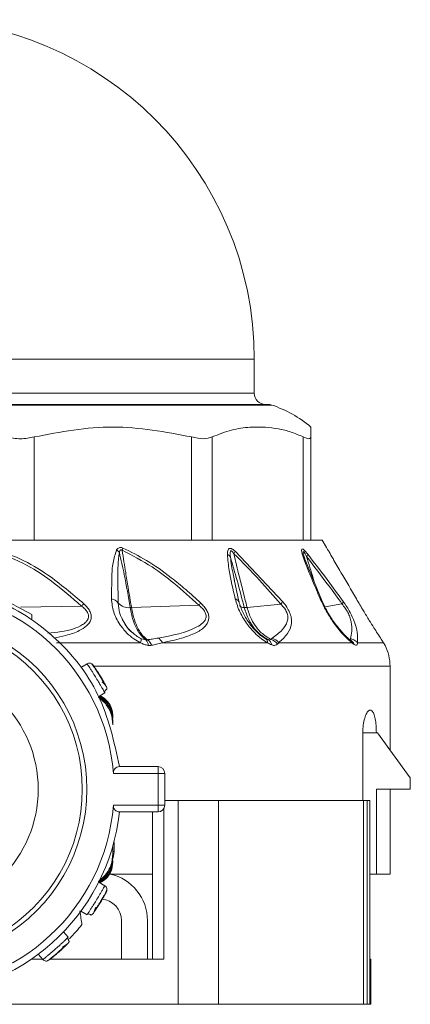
# Model space of a CAD drawing. Header units: millimetres. Extents: x -447 to 1924, y -61 to 422.
# Tile 2 of 65: x -421 to -404, y 153 to 196. Entities that reach past the tile are written whole.
import ezdxf

# ---------------------------------------------------------------- set-up
doc = ezdxf.new("R2010")
doc.units = ezdxf.units.MM

# ---------------------------------------------------------------- blocks, each defined once
blk = doc.blocks.new('Drawing View4')
at = {"color": 7, "linetype": 'Continuous', "lineweight": 18}
for p, q in [((-17.506, 3.001), (-2.506, 3.001)), ((-2.506, 1.501), (-2.506, 3.001)), ((-32.506, 1.501), (-2.506, 1.501)), ((-1.738, 0.976), (-32.737, 0.976)), ((-32.586, 1.001), (-1.894, 1.001)), ((-12.237, -4.999), (-12.237, -0.434)), ((-5.275, -4.999), (-5.275, -0.434)), ((-4.36, -4.999), (-4.36, -0.434)), ((-0.341, -4.999), (-0.341, -0.434)), ((-0.006, -4.999), (-0.006, -0.434)), ((-12.453, -4.999), (-13.244, -4.999)), ((-12.453, -4.999), (-5.071, -4.999)), ((-4.491, -4.999), (-5.071, -4.999)), ((-4.491, -4.999), (-0.23, -4.999)), ((-0.018, -4.999), (-0.23, -4.999)), ((-0.006, -4.999), (0.494, -4.999)), ((0.684, -5.315), (0.494, -4.999)), ((-3.346, -5.486), (-1.249, -7.713)), ((0.479, -7.654), (-0.303, -5.766)), ((-3.187, -7.696), (-3.393, -6.734)), ((-14.131, -7.333), (-12.331, -8.272)), ((-2.825, -7.968), (-1.337, -7.817)), ((0.622, -7.94), (1.371, -7.811)), ((-12.845, -7.951), (-10.143, -7.906)), ((-7.936, -7.973), (-4.961, -7.865)), ((-12.331, -8.513), (-12.331, -8.272)), ((-7.529, -9.524), (-11.255, -9.524)), ((-1.921, -9.524), (-6.569, -9.524)), ((-2.022, -9.333), (-2.16, -9.247)), ((-1.969, -9.36), (-1.979, -9.364)), ((1.806, -9.524), (-1.426, -9.524)), ((1.776, -9.427), (1.716, -9.389)), ((3.205, -9.524), (2.056, -9.524)), ((3.234, -9.574), (3.224, -9.556)), ((3.278, -9.649), (3.27, -9.633)), ((-9.897, -10.456), (-10.165, -10.621)), ((-9.687, -10.458), (-9.688, -10.456)), ((3.494, -10.553), (-9.553, -10.553)), ((3.494, -14.263), (3.494, -10.553)), ((-9.381, -11.9), (-9.113, -11.735)), ((-9.089, -12.209), (-9.397, -11.93)), ((-8.756, -12.784), (-8.756, -12.858)), ((-8.756, -12.969), (-8.756, -13.043)), ((-8.756, -13.043), (-8.756, -13.154)), ((2.293, -13.499), (2.293, -16.499)), ((2.293, -13.499), (2.89, -13.499)), ((2.94, -13.499), (2.89, -13.499)), ((4.39, -15.499), (2.94, -13.499)), ((-8.461, -14.999), (-6.761, -14.999)), ((-6.761, -14.999), (-6.761, -15.299)), ((-8.734, -15.299), (-6.761, -15.299)), ((-6.761, -16.699), (-6.761, -15.299)), ((-6.761, -15.299), (-6.461, -15.299)), ((-6.461, -16.699), (-6.461, -15.299)), ((4.39, -15.999), (4.39, -15.499)), ((4.39, -15.999), (2.89, -15.999)), ((2.89, -19.749), (2.89, -15.999)), ((3.494, -19.749), (3.494, -15.999)), ((-5.871, -16.499), (-6.461, -16.499)), ((-5.871, -16.499), (-5.871, -25.499)), ((-4.088, -16.499), (-5.871, -16.499)), ((-4.088, -16.499), (-4.088, -25.499)), ((2.32, -16.499), (-4.088, -16.499)), ((2.32, -16.499), (2.32, -25.499)), ((2.488, -16.499), (2.32, -16.499)), ((2.488, -16.499), (2.488, -25.499)), ((2.595, -16.499), (2.488, -16.499)), ((2.595, -16.499), (2.595, -23.499)), ((-6.761, -16.699), (-8.734, -16.699)), ((-6.761, -16.699), (-6.761, -16.999)), ((-6.461, -16.699), (-6.761, -16.699)), ((-6.501, -16.849), (-6.501, -23.499)), ((-6.761, -16.999), (-8.461, -16.999)), ((-7.007, -16.999), (-7.007, -23.499)), ((-8.756, -18.844), (-8.756, -18.498)), ((-8.756, -18.498), (-8.756, -18.955)), ((-8.706, -18.749), (-8.706, -18.316)), ((-8.756, -18.749), (-8.706, -18.749)), ((-8.756, -19.029), (-8.756, -18.955)), ((-8.756, -19.214), (-8.756, -19.14)), ((-9.397, -20.069), (-9.084, -19.784)), ((-8.96, -19.749), (-7.007, -19.749)), ((2.595, -19.749), (2.89, -19.749)), ((2.89, -19.749), (3.494, -19.749)), ((-9.113, -20.263), (-9.381, -20.098)), ((-9.019, -20.451), (-9.018, -20.448)), ((-10.165, -21.377), (-9.897, -21.542)), ((-8.378, -21.799), (-8.378, -23.499)), ((-7.228, -23.499), (-7.228, -21.799)), ((-10.726, -22.53), (-10.935, -22.294)), ((-12.058, -23.288), (-11.85, -23.524)), ((-12.352, -23.499), (-11.872, -23.499)), ((-11.514, -23.499), (-6.515, -23.499)), ((-6.515, -23.499), (-6.501, -23.499)), ((2.595, -23.499), (2.595, -25.499)), ((2.651, -23.499), (2.595, -23.499)), ((2.651, -23.499), (2.651, -25.499)), ((-15.925, -25.499), (-5.871, -25.499)), ((-4.088, -25.499), (-5.871, -25.499)), ((2.32, -25.499), (-4.088, -25.499)), ((2.488, -25.499), (2.32, -25.499)), ((2.595, -25.499), (2.488, -25.499)), ((2.651, -25.499), (2.595, -25.499))]:
    blk.add_line(p, q, dxfattribs=at)
at = {"color": 7, "linetype": 'Continuous', "lineweight": 18, "flags": 128}
for points in [[(-0.277, -5.821), (-0.34, -5.596), (-0.349, -5.537), (-0.344, -5.501), (-0.338, -5.498), (-0.328, -5.502), (-0.317, -5.512), (-0.303, -5.529), (-0.255, -5.604), (-0.191, -5.721), (-0.191, -5.721)], [(-3.186, -7.697), (-3.178, -7.716), (-3.175, -7.725)], [(-8.759, -19.07), (-8.725, -18.944), (-8.706, -18.749)]]:
    blk.add_lwpolyline(points, dxfattribs=at)
at = {"color": 7, "linetype": 'Continuous', "lineweight": 18}
blk.add_circle((-17.506, -15.999), 5.45, dxfattribs=at)
for centre, radius, start, end in [((-17.506, 3.001), 15, 0, 180), ((-2.006, 1.501), 0.5, 180, 270), ((-1.894, 0.501), 0.5, 71.8336, 90), ((-3.343, -3.917), 5.15, 49.5183, 71.8336), ((-9.002, -6.014), 0.716, 42.1041, 54.997), ((-9.512, -5.09), 1.218, 343.2269, 348.1023), ((-3.873, -5.962), 0.381, 35.3627, 62.4573), ((-4.074, -5.114), 0.817, 324.312, 332.9367), ((-0.417, -5.564), 0.276, 325.3525, 350.0463), ((-0.449, -5.883), 0.183, 9.6755, 56.8985), ((-17.506, -15.999), 8.8, 4.5625, 175.4375), ((-8.347, -9.712), 2.547, 131.5813, 134.8588), ((-8.868, -7.995), 0.41, 32.3293, 82.7621), ((-8.064, -7.355), 0.622, 222.5894, 276.1157), ((-7.443, -5.684), 3.304, 318.6958, 320.9747), ((-3.394, -7.833), 0.248, 33.0284, 79.616), ((-2.039, -7.145), 0.972, 316.2502, 324.2975), ((0.375, -7.694), 0.111, 21.7224, 71.6903), ((1.183, -7.652), 0.246, 319.7706, 348.2769), ((-2.963, -7.725), 0.247, 217.6379, 273.5303), ((-17.506, -15.999), 7.6, 240, 60), ((-7.8, -9.417), 0.292, 338.5722, 16.7228), ((-7.58, -9.675), 0.392, 4.5888, 44.8043), ((-7.491, -9.794), 0.476, 19.1614, 56.6876), ((-7, -9.72), 0.473, 24.4313, 58.458), ((-2.123, -9.509), 0.203, 355.746, 60.047), ((-2.058, -9.673), 0.33, 9.2768, 60.3932), ((-1.932, -9.907), 0.56, 35.462, 73.3226), ((-1.869, -9.868), 0.562, 37.8002, 73.6245), ((1.523, -9.615), 0.298, 17.8912, 49.3711), ((1.552, -9.726), 0.373, 19.884, 63.1716), ((-17.506, -15.999), 7.4, 240, 60), ((1.494, -10.553), 2, 0, 26.8824), ((-6.761, -15.299), 0.3, 0, 90), ((-17.506, -15.999), 8.8, 184.5625, 355.4375), ((-6.761, -16.699), 0.3, 270, 0), ((-17.506, -15.999), 9.1, 186.309, 353.691), ((-9.328, -21.799), 2.1, 0, 77.4721), ((-9.328, -21.799), 0.95, 0, 85.3102), ((-17.506, -15.999), 9.5, 315.9312, 320.9984)]:
    blk.add_arc(centre, radius, start, end, dxfattribs=at)
for points, knots in [([(-5.275, -0.434), (-6.434, -0.214), (-8.755, 0.224), (-11.075, -0.214), (-12.237, -0.434)], [0, 0, 0, 0, 0.499632, 1, 1, 1, 1]), ([(-0.341, -0.434), (-0.52, -0.356), (-0.883, -0.199), (-1.44, -0.067), (-2.047, 0.01), (-2.737, 0.007), (-3.527, -0.097), (-4.076, -0.319), (-4.36, -0.434)], [0, 0, 0, 0, 0.135419, 0.274991, 0.415244, 0.585607, 0.785782, 1, 1, 1, 1]), ([(-0.006, -0.007), (-0.006, -0.005), (-0.006, 0.002), (-0.006, -0.101), (-0.006, -0.32), (-0.006, -0.434)], [0, 0, 0, 0, 0.171076, 0.571477, 1, 1, 1, 1]), ([(-14.318, -5.419), (-13.779, -5.59), (-12.762, -5.912), (-11.383, -6.824), (-10.577, -7.528), (-10.143, -7.906)], [0, 0, 0, 0, 0.342559, 0.646235, 1, 1, 1, 1]), ([(-14.299, -5.319), (-13.804, -5.467), (-12.862, -5.749), (-11.428, -6.623), (-10.557, -7.364), (-10.037, -7.807)], [0, 0, 0, 0, 0.308412, 0.587789, 1, 1, 1, 1]), ([(-8.817, -7.588), (-8.813, -7.27), (-8.807, -6.732), (-8.778, -5.99), (-8.652, -5.611), (-8.591, -5.427)], [0, 0, 0, 0, 0.427707, 0.722359, 1, 1, 1, 1]), ([(-8.591, -5.427), (-8.574, -5.403), (-8.542, -5.361), (-8.484, -5.328), (-8.43, -5.318), (-8.378, -5.32), (-8.34, -5.334), (-8.32, -5.341)], [0, 0, 0, 0, 0.303841, 0.543349, 0.671179, 0.821746, 1, 1, 1, 1]), ([(-8.522, -7.776), (-8.527, -7.449), (-8.535, -6.9), (-8.539, -6.146), (-8.493, -5.73), (-8.47, -5.533)], [0, 0, 0, 0, 0.4373839, 0.7346037, 1, 1, 1, 1]), ([(-8.47, -5.533), (-8.465, -5.512), (-8.456, -5.476), (-8.434, -5.44), (-8.413, -5.424), (-8.397, -5.419), (-8.38, -5.421), (-8.362, -5.429), (-8.351, -5.437), (-8.345, -5.442)], [0, 0, 0, 0, 0.336697, 0.565233, 0.658713, 0.752306, 0.821694, 0.902667, 1, 1, 1, 1]), ([(-8.47, -5.533), (-8.394, -5.863), (-8.205, -6.677), (-8.075, -7.49), (-7.998, -7.973)], [0, 0, 0, 0, 0.404874, 1, 1, 1, 1]), ([(-8.345, -5.442), (-8.32, -5.61), (-8.27, -5.939), (-8.18, -6.488), (-8.07, -7.163), (-7.985, -7.678), (-7.936, -7.973)], [0, 0, 0, 0, 0.1994012, 0.3895888, 0.6507497, 1, 1, 1, 1]), ([(-8.345, -5.442), (-7.898, -5.672), (-7.097, -6.085), (-5.981, -6.937), (-5.322, -7.537), (-4.961, -7.865)], [0, 0, 0, 0, 0.364986, 0.653176, 1, 1, 1, 1]), ([(-8.32, -5.341), (-7.965, -5.514), (-7.217, -5.879), (-6.305, -6.538), (-5.516, -7.18), (-5.094, -7.566), (-4.877, -7.765)], [0, 0, 0, 0, 0.283427, 0.598157, 0.79281, 1, 1, 1, 1]), ([(-3.697, -5.624), (-3.696, -5.583), (-3.694, -5.51), (-3.672, -5.425), (-3.636, -5.373), (-3.586, -5.349), (-3.517, -5.359), (-3.431, -5.409), (-3.375, -5.459), (-3.346, -5.486)], [0, 0, 0, 0, 0.202674, 0.363901, 0.493169, 0.594446, 0.716905, 0.852714, 1, 1, 1, 1]), ([(-3.349, -7.588), (-3.45, -7.164), (-3.61, -6.49), (-3.673, -5.858), (-3.697, -5.624)], [0, 0, 0, 0, 0.629625, 1, 1, 1, 1]), ([(-3.562, -5.741), (-3.567, -5.696), (-3.576, -5.619), (-3.574, -5.527), (-3.56, -5.476), (-3.538, -5.461), (-3.522, -5.463), (-3.503, -5.471), (-3.48, -5.492), (-3.447, -5.533), (-3.425, -5.568), (-3.41, -5.591)], [0, 0, 0, 0, 0.274116, 0.463194, 0.592982, 0.653123, 0.685144, 0.720858, 0.783468, 0.856593, 1, 1, 1, 1]), ([(-3.41, -5.591), (-3.371, -5.76), (-3.292, -6.101), (-3.156, -6.647), (-3, -7.27), (-2.886, -7.722), (-2.825, -7.968)], [0, 0, 0, 0, 0.2134593, 0.4293792, 0.6901911, 1, 1, 1, 1]), ([(-3.41, -5.591), (-3.026, -5.976), (-2.313, -6.692), (-1.645, -7.462), (-1.337, -7.817)], [0, 0, 0, 0, 0.53826, 1, 1, 1, 1]), ([(-0.349, -5.729), (-0.366, -5.677), (-0.397, -5.583), (-0.421, -5.467), (-0.418, -5.395), (-0.381, -5.377), (-0.318, -5.417), (-0.236, -5.5), (-0.178, -5.573), (-0.146, -5.612)], [0, 0, 0, 0, 0.195281, 0.351729, 0.494735, 0.605844, 0.71819, 0.84666, 1, 1, 1, 1]), ([(-0.146, -5.612), (0.183, -6.037), (0.714, -6.723), (1.229, -7.433), (1.424, -7.702)], [0, 0, 0, 0, 0.620107, 1, 1, 1, 1]), ([(0.684, -5.315), (0.684, -5.315), (0.684, -5.316), (0.731, -5.395), (0.828, -5.561), (1.027, -5.902), (1.43, -6.592), (1.78, -7.195), (2.009, -7.588)], [0, 0, 0, 0, 0.01856, 0.08035, 0.139672, 0.271094, 0.523902, 1, 1, 1, 1]), ([(-3.562, -5.741), (-3.461, -6.085), (-3.242, -6.831), (-3.051, -7.572), (-2.948, -7.971)], [0, 0, 0, 0, 0.460533, 1, 1, 1, 1]), ([(-3.383, -6.781), (-3.403, -6.681), (-3.447, -6.461), (-3.511, -6.114), (-3.545, -5.868), (-3.562, -5.741)], [0, 0, 0, 0, 0.287712, 0.634105, 1, 1, 1, 1]), ([(0.41, -7.588), (0.296, -7.322), (0.125, -6.925), (-0.083, -6.422), (-0.227, -6.064), (-0.307, -5.843), (-0.349, -5.729)], [0, 0, 0, 0, 0.420929, 0.628617, 0.808166, 1, 1, 1, 1]), ([(-0.282, -5.807), (-0.288, -5.787), (-0.3, -5.749), (-0.31, -5.714), (-0.314, -5.697)], [0, 0, 0, 0, 0.5132869, 1, 1, 1, 1]), ([(-0.282, -5.807), (-0.288, -5.787), (-0.3, -5.749), (-0.31, -5.714), (-0.314, -5.697)], [0, 0, 0, 0, 0.513285, 1, 1, 1, 1]), ([(-0.191, -5.721), (0.136, -6.147), (0.664, -6.833), (1.176, -7.542), (1.371, -7.811)], [0, 0, 0, 0, 0.619883, 1, 1, 1, 1]), ([(-0.191, -5.721), (-0.144, -5.882), (-0.05, -6.202), (0.068, -6.586), (0.137, -6.811), (0.157, -6.876)], [0, 0, 0, 0, 0.416733, 0.829511, 1, 1, 1, 1]), ([(-10.037, -7.807), (-9.979, -7.863), (-9.87, -7.971), (-9.755, -8.153), (-9.702, -8.338), (-9.728, -8.57), (-9.912, -8.806), (-10.296, -9.034), (-10.788, -9.206), (-11.184, -9.282), (-11.361, -9.316)], [0, 0, 0, 0, 0.079847, 0.151021, 0.21754, 0.287407, 0.422485, 0.572903, 0.809096, 1, 1, 1, 1]), ([(-7.529, -9.524), (-7.633, -9.469), (-7.858, -9.352), (-8.176, -9.071), (-8.497, -8.674), (-8.759, -8.157), (-8.797, -7.779), (-8.817, -7.588)], [0, 0, 0, 0, 0.137707, 0.297654, 0.485766, 0.740451, 1, 1, 1, 1]), ([(-8.272, -8.601), (-8.339, -8.477), (-8.484, -8.207), (-8.509, -7.927), (-8.522, -7.776)], [0, 0, 0, 0, 0.460908, 1, 1, 1, 1]), ([(-4.877, -7.765), (-4.823, -7.818), (-4.72, -7.921), (-4.6, -8.094), (-4.525, -8.273), (-4.494, -8.583), (-4.729, -8.895), (-5.176, -9.143), (-5.788, -9.357), (-6.282, -9.462), (-6.569, -9.524)], [0, 0, 0, 0, 0.054232, 0.103303, 0.150337, 0.200897, 0.369635, 0.542742, 0.734318, 1, 1, 1, 1]), ([(-1.921, -9.524), (-2.012, -9.47), (-2.207, -9.354), (-2.511, -9.077), (-2.844, -8.688), (-3.169, -8.17), (-3.288, -7.787), (-3.349, -7.588)], [0, 0, 0, 0, 0.136663, 0.294577, 0.479617, 0.72985, 1, 1, 1, 1]), ([(-1.961, -9.377), (-2.032, -9.334), (-2.175, -9.246), (-2.448, -9.006), (-2.751, -8.653), (-3.037, -8.178), (-3.137, -7.857), (-3.187, -7.696)], [0, 0, 0, 0, 0.121266, 0.245154, 0.495302, 0.747134, 1, 1, 1, 1]), ([(-1.337, -7.817), (-1.28, -7.876), (-1.198, -7.961), (-1.114, -8.091), (-1.067, -8.187), (-1.036, -8.285), (-1.016, -8.426), (-1.059, -8.687), (-1.29, -9.007), (-1.558, -9.212), (-1.711, -9.329)], [0, 0, 0, 0, 0.088148, 0.127362, 0.165638, 0.20809, 0.253003, 0.357761, 0.633199, 1, 1, 1, 1]), ([(-1.249, -7.713), (-1.187, -7.789), (-1.067, -7.937), (-0.93, -8.193), (-0.856, -8.45), (-0.854, -8.795), (-1.031, -9.172), (-1.284, -9.397), (-1.426, -9.524)], [0, 0, 0, 0, 0.0942, 0.182499, 0.278775, 0.389657, 0.657979, 1, 1, 1, 1]), ([(1.806, -9.524), (1.702, -9.435), (1.467, -9.236), (1.059, -8.733), (0.677, -8.153), (0.493, -7.764), (0.41, -7.588)], [0, 0, 0, 0, 0.2091723, 0.4692564, 0.7606952, 1, 1, 1, 1]), ([(1.735, -9.405), (1.679, -9.359), (1.565, -9.267), (1.326, -9.017), (1.034, -8.65), (0.716, -8.156), (0.558, -7.821), (0.478, -7.653)], [0, 0, 0, 0, 0.122649, 0.246669, 0.495921, 0.746921, 1, 1, 1, 1]), ([(1.371, -7.811), (1.419, -7.872), (1.512, -7.987), (1.637, -8.194), (1.73, -8.409), (1.85, -8.88), (1.794, -9.134), (1.747, -9.345)], [0, 0, 0, 0, 0.097572, 0.186101, 0.286324, 0.407959, 1, 1, 1, 1]), ([(1.424, -7.702), (1.479, -7.781), (1.586, -7.934), (1.736, -8.191), (1.842, -8.4), (1.882, -8.509), (1.895, -8.543)], [0, 0, 0, 0, 0.283852, 0.558242, 0.860394, 1, 1, 1, 1]), ([(2.009, -7.588), (2.111, -7.763), (2.297, -8.079), (2.563, -8.515), (2.772, -8.85), (2.953, -9.133), (3.103, -9.367), (3.174, -9.476), (3.205, -9.524)], [0, 0, 0, 0, 0.237372, 0.431825, 0.589432, 0.718601, 0.877817, 1, 1, 1, 1]), ([(-10.143, -7.906), (-10.087, -7.952), (-9.984, -8.035), (-9.872, -8.182), (-9.82, -8.334), (-9.846, -8.483), (-9.942, -8.617), (-10.154, -8.776), (-10.684, -9.005), (-11.237, -9.063), (-11.625, -9.104)], [0, 0, 0, 0, 0.074945, 0.137868, 0.196171, 0.254679, 0.322607, 0.404654, 0.581372, 1, 1, 1, 1]), ([(-7.998, -7.973), (-7.958, -8.163), (-7.887, -8.497), (-7.728, -8.869), (-7.541, -9.185), (-7.394, -9.317), (-7.302, -9.399)], [0, 0, 0, 0, 0.294643, 0.521096, 0.701932, 1, 1, 1, 1]), ([(-7.998, -7.973), (-7.987, -7.973), (-7.966, -7.974), (-7.945, -7.973), (-7.936, -7.973)], [0, 0, 0, 0, 0.559976, 1, 1, 1, 1]), ([(-7.936, -7.973), (-7.896, -8.161), (-7.826, -8.495), (-7.667, -8.866), (-7.479, -9.182), (-7.326, -9.314), (-7.23, -9.397)], [0, 0, 0, 0, 0.294538, 0.521008, 0.701872, 1, 1, 1, 1]), ([(-4.961, -7.865), (-4.91, -7.907), (-4.815, -7.985), (-4.703, -8.123), (-4.637, -8.268), (-4.632, -8.409), (-4.682, -8.538), (-4.81, -8.689), (-5.404, -9.066), (-6.138, -9.202), (-6.752, -9.316)], [0, 0, 0, 0, 0.051613, 0.09536, 0.137319, 0.180165, 0.228028, 0.285272, 0.402314, 1, 1, 1, 1]), ([(-2.948, -7.971), (-2.928, -7.972), (-2.891, -7.973), (-2.845, -7.969), (-2.825, -7.968)], [0, 0, 0, 0, 0.559847, 1, 1, 1, 1]), ([(-2.948, -7.971), (-2.889, -8.154), (-2.784, -8.48), (-2.549, -8.847), (-2.266, -9.169), (-2.038, -9.302), (-1.895, -9.386)], [0, 0, 0, 0, 0.287161, 0.511571, 0.692984, 1, 1, 1, 1]), ([(-2.825, -7.968), (-2.768, -8.147), (-2.666, -8.467), (-2.433, -8.829), (-2.154, -9.149), (-1.919, -9.285), (-1.772, -9.37)], [0, 0, 0, 0, 0.28629, 0.510661, 0.69222, 1, 1, 1, 1]), ([(-8.342, -8.486), (-8.232, -8.683), (-8.088, -8.938), (-7.863, -9.088), (-7.812, -9.122)], [0, 0, 0, 0, 0.771732, 1, 1, 1, 1]), ([(-7.901, -9.07), (-7.909, -9.064), (-8.049, -8.95), (-8.187, -8.788), (-8.262, -8.622), (-8.272, -8.601)], [0, 0, 0, 0, 0.045468, 0.878215, 1, 1, 1, 1]), ([(1.895, -8.543), (1.916, -8.596), (2.019, -8.855), (2.069, -9.179), (2.06, -9.414), (2.056, -9.524)], [0, 0, 0, 0, 0.118925, 0.586309, 1, 1, 1, 1]), ([(-7.521, -9.333), (-7.592, -9.295), (-7.73, -9.222), (-7.845, -9.119), (-7.901, -9.07)], [0, 0, 0, 0, 0.517972, 1, 1, 1, 1]), ([(-7.189, -9.644), (-7.25, -9.632), (-7.365, -9.609), (-7.476, -9.551), (-7.529, -9.524)], [0, 0, 0, 0, 0.530896, 1, 1, 1, 1]), ([(-7.302, -9.399), (-7.34, -9.393), (-7.414, -9.38), (-7.486, -9.348), (-7.521, -9.333)], [0, 0, 0, 0, 0.523137, 1, 1, 1, 1]), ([(-7.23, -9.397), (-7.243, -9.399), (-7.265, -9.402), (-7.291, -9.4), (-7.302, -9.399)], [0, 0, 0, 0, 0.560007, 1, 1, 1, 1]), ([(-6.752, -9.316), (-6.84, -9.332), (-6.997, -9.36), (-7.158, -9.385), (-7.23, -9.397)], [0, 0, 0, 0, 0.554562, 1, 1, 1, 1]), ([(-6.569, -9.524), (-6.655, -9.546), (-6.81, -9.586), (-6.97, -9.622), (-7.042, -9.638)], [0, 0, 0, 0, 0.555292, 1, 1, 1, 1]), ([(-1.895, -9.386), (-1.919, -9.378), (-1.96, -9.364), (-2.004, -9.343), (-2.022, -9.333)], [0, 0, 0, 0, 0.574767, 1, 1, 1, 1]), ([(-1.732, -9.62), (-1.768, -9.605), (-1.83, -9.58), (-1.894, -9.54), (-1.921, -9.524)], [0, 0, 0, 0, 0.579744, 1, 1, 1, 1]), ([(-1.772, -9.37), (-1.787, -9.382), (-1.815, -9.404), (-1.87, -9.392), (-1.895, -9.386)], [0, 0, 0, 0, 0.541687, 1, 1, 1, 1]), ([(-1.711, -9.329), (-1.722, -9.337), (-1.742, -9.351), (-1.762, -9.364), (-1.772, -9.37)], [0, 0, 0, 0, 0.557314, 1, 1, 1, 1]), ([(-1.426, -9.524), (-1.435, -9.535), (-1.451, -9.554), (-1.468, -9.573), (-1.476, -9.582)], [0, 0, 0, 0, 0.558376, 1, 1, 1, 1]), ([(1.747, -9.345), (1.75, -9.355), (1.755, -9.376), (1.745, -9.392), (1.73, -9.39), (1.723, -9.39)], [0, 0, 0, 0, 0.381512, 0.751212, 1, 1, 1, 1]), ([(2.056, -9.524), (2.008, -9.477), (1.922, -9.392), (1.801, -9.359), (1.747, -9.345)], [0, 0, 0, 0, 0.559299, 1, 1, 1, 1]), ([(1.903, -9.599), (1.886, -9.587), (1.855, -9.565), (1.821, -9.536), (1.806, -9.524)], [0, 0, 0, 0, 0.55931, 1, 1, 1, 1]), ([(2.056, -9.524), (2.055, -9.551), (2.055, -9.604), (2.019, -9.638), (1.969, -9.637), (1.925, -9.612), (1.903, -9.599)], [0, 0, 0, 0, 0.273675, 0.544486, 0.766897, 1, 1, 1, 1]), ([(3.205, -9.524), (3.228, -9.562), (3.27, -9.632), (3.275, -9.643), (3.278, -9.649)], [0, 0, 0, 0, 0.54913, 1, 1, 1, 1]), ([(-7.042, -9.638), (-7.069, -9.642), (-7.116, -9.65), (-7.167, -9.646), (-7.189, -9.644)], [0, 0, 0, 0, 0.560194, 1, 1, 1, 1]), ([(-1.476, -9.582), (-1.508, -9.606), (-1.557, -9.642), (-1.652, -9.644), (-1.705, -9.628), (-1.732, -9.62)], [0, 0, 0, 0, 0.4821932, 0.7402634, 1, 1, 1, 1]), ([(-9.897, -10.456), (-9.892, -10.463), (-9.884, -10.474), (-9.836, -10.547), (-9.778, -10.635), (-9.704, -10.749), (-9.608, -10.899), (-9.49, -11.087), (-9.376, -11.278), (-9.286, -11.431), (-9.219, -11.547), (-9.169, -11.635), (-9.15, -11.669), (-9.142, -11.683)], [0, 0, 0, 0, 0.123193, 0.19963, 0.285796, 0.371935, 0.448355, 0.571553, 0.694747, 0.771169, 0.857312, 0.943534, 1, 1, 1, 1]), ([(-9.416, -10.859), (-9.432, -10.834), (-9.481, -10.757), (-9.555, -10.646), (-9.628, -10.54), (-9.678, -10.47), (-9.685, -10.461), (-9.688, -10.456)], [0, 0, 0, 0, 0.108658, 0.332006, 0.554933, 0.777468, 1, 1, 1, 1]), ([(-9.628, -10.513), (-9.623, -10.52), (-9.613, -10.534), (-9.54, -10.641), (-9.437, -10.796), (-9.32, -10.983), (-9.207, -11.172), (-9.115, -11.333), (-9.053, -11.448), (-9.045, -11.463), (-9.041, -11.47)], [0, 0, 0, 0, 0.123327, 0.248039, 0.373729, 0.500052, 0.626334, 0.751958, 0.876621, 1, 1, 1, 1]), ([(-9.107, -11.378), (-9.131, -11.336), (-9.177, -11.252), (-9.268, -11.098), (-9.35, -10.962), (-9.4, -10.885), (-9.416, -10.859)], [0, 0, 0, 0, 0.283378, 0.567938, 0.853248, 1, 1, 1, 1]), ([(-9.062, -11.431), (-9.065, -11.427), (-9.072, -11.417), (-9.105, -11.379), (-9.157, -11.323), (-9.207, -11.271), (-9.233, -11.245)], [0, 0, 0, 0, 0.227906, 0.471042, 0.728935, 1, 1, 1, 1]), ([(-9.151, -11.691), (-9.14, -11.685), (-9.119, -11.672), (-9.09, -11.645), (-9.066, -11.612), (-9.056, -11.588), (-9.051, -11.575)], [0, 0, 0, 0, 0.232664, 0.479578, 0.736996, 1, 1, 1, 1]), ([(-9.142, -11.683), (-9.139, -11.688), (-9.118, -11.726), (-9.115, -11.731), (-9.113, -11.735)], [0, 0, 0, 0, 0.139679, 1, 1, 1, 1]), ([(-9.049, -11.589), (-9.041, -11.591), (-9.022, -11.596), (-9.019, -11.578), (-9.017, -11.568)], [0, 0, 0, 0, 0.4434447, 1, 1, 1, 1]), ([(-9.041, -11.47), (-9.03, -11.494), (-9.015, -11.526), (-9.02, -11.559), (-9.021, -11.568)], [0, 0, 0, 0, 0.7445897, 1, 1, 1, 1]), ([(-8.756, -13.043), (-8.773, -12.882), (-8.808, -12.562), (-9.041, -12.153), (-9.278, -11.984), (-9.384, -11.908)], [0, 0, 0, 0, 0.356662, 0.712158, 1, 1, 1, 1]), ([(-8.756, -12.969), (-8.774, -12.81), (-8.809, -12.497), (-9.044, -12.112), (-9.272, -11.96), (-9.371, -11.894)], [0, 0, 0, 0, 0.369379, 0.724507, 1, 1, 1, 1]), ([(-8.756, -12.858), (-8.772, -12.709), (-8.803, -12.412), (-9.039, -12.06), (-9.257, -11.932), (-9.347, -11.879)], [0, 0, 0, 0, 0.370547, 0.740637, 1, 1, 1, 1]), ([(-9.327, -11.866), (-9.233, -11.92), (-9.023, -12.041), (-8.853, -12.314), (-8.768, -12.575), (-8.76, -12.714), (-8.756, -12.784)], [0, 0, 0, 0, 0.281088, 0.63342, 0.815104, 1, 1, 1, 1]), ([(-8.756, -13.154), (-8.772, -12.979), (-8.802, -12.635), (-8.995, -12.349), (-9.089, -12.209)], [0, 0, 0, 0, 0.510429, 1, 1, 1, 1]), ([(2.89, -13.499), (2.888, -13.389), (2.882, -13.169), (2.842, -12.876), (2.778, -12.649), (2.693, -12.512), (2.593, -12.483), (2.487, -12.573), (2.39, -12.777), (2.32, -13.068), (2.295, -13.326), (2.293, -13.469), (2.293, -13.499)], [0, 0, 0, 0, 0.102692, 0.205345, 0.309125, 0.415784, 0.526123, 0.639705, 0.754182, 0.86573, 0.971495, 1, 1, 1, 1]), ([(-8.734, -15.299), (-8.734, -15.28), (-8.735, -15.242), (-8.723, -15.187), (-8.702, -15.136), (-8.658, -15.073), (-8.578, -15.012), (-8.502, -15.004), (-8.461, -14.999)], [0, 0, 0, 0, 0.099778, 0.201327, 0.310031, 0.425806, 0.688171, 1, 1, 1, 1]), ([(-8.461, -16.999), (-8.502, -16.994), (-8.578, -16.986), (-8.659, -16.925), (-8.703, -16.861), (-8.724, -16.809), (-8.735, -16.754), (-8.734, -16.717), (-8.734, -16.699)], [0, 0, 0, 0, 0.312144, 0.57468, 0.692214, 0.802718, 0.902281, 1, 1, 1, 1]), ([(-9.384, -20.09), (-9.278, -20.014), (-9.041, -19.845), (-8.808, -19.436), (-8.773, -19.115), (-8.756, -18.955)], [0, 0, 0, 0, 0.287855, 0.643345, 1, 1, 1, 1]), ([(-9.371, -20.104), (-9.272, -20.038), (-9.044, -19.886), (-8.809, -19.501), (-8.774, -19.188), (-8.756, -19.029)], [0, 0, 0, 0, 0.27551, 0.63061, 1, 1, 1, 1]), ([(-9.347, -20.119), (-9.257, -20.066), (-9.039, -19.937), (-8.803, -19.586), (-8.772, -19.288), (-8.756, -19.14)], [0, 0, 0, 0, 0.25938, 0.62929, 1, 1, 1, 1]), ([(-9.084, -19.784), (-8.991, -19.644), (-8.801, -19.359), (-8.771, -19.018), (-8.756, -18.844)], [0, 0, 0, 0, 0.489706, 1, 1, 1, 1]), ([(-8.756, -19.214), (-8.773, -19.352), (-8.805, -19.624), (-9.025, -19.956), (-9.234, -20.078), (-9.327, -20.132)], [0, 0, 0, 0, 0.365361, 0.718401, 1, 1, 1, 1]), ([(-9.113, -20.263), (-9.117, -20.27), (-9.123, -20.281), (-9.166, -20.358), (-9.218, -20.45), (-9.286, -20.567), (-9.376, -20.72), (-9.49, -20.911), (-9.608, -21.099), (-9.704, -21.249), (-9.777, -21.362), (-9.833, -21.446), (-9.854, -21.479), (-9.863, -21.491)], [0, 0, 0, 0, 0.123193, 0.19963, 0.285796, 0.371935, 0.448355, 0.571553, 0.694747, 0.771169, 0.857312, 0.943534, 1, 1, 1, 1]), ([(-9.041, -20.527), (-9.045, -20.535), (-9.053, -20.55), (-9.115, -20.664), (-9.207, -20.826), (-9.32, -21.015), (-9.437, -21.202), (-9.54, -21.357), (-9.613, -21.464), (-9.623, -21.478), (-9.628, -21.485)], [0, 0, 0, 0, 0.123327, 0.248039, 0.373729, 0.500052, 0.626334, 0.751958, 0.876621, 1, 1, 1, 1]), ([(-9.575, -21.384), (-9.549, -21.344), (-9.496, -21.265), (-9.399, -21.114), (-9.315, -20.979), (-9.269, -20.9), (-9.254, -20.874)], [0, 0, 0, 0, 0.283378, 0.567938, 0.853248, 1, 1, 1, 1]), ([(-9.254, -20.874), (-9.239, -20.848), (-9.192, -20.77), (-9.127, -20.653), (-9.066, -20.54), (-9.026, -20.464), (-9.021, -20.454), (-9.018, -20.448)], [0, 0, 0, 0, 0.108658, 0.332006, 0.554933, 0.777468, 1, 1, 1, 1]), ([(-9.603, -21.449), (-9.6, -21.444), (-9.594, -21.434), (-9.576, -21.387), (-9.549, -21.315), (-9.526, -21.247), (-9.514, -21.212)], [0, 0, 0, 0, 0.227906, 0.471042, 0.728935, 1, 1, 1, 1]), ([(-10.219, -21.365), (-10.201, -21.478), (-10.169, -21.684), (-10.137, -21.886), (-10.123, -21.978)], [0, 0, 0, 0, 0.550612, 1, 1, 1, 1]), ([(-9.863, -21.491), (-9.866, -21.497), (-9.891, -21.533), (-9.894, -21.538), (-9.897, -21.542)], [0, 0, 0, 0, 0.139679, 1, 1, 1, 1]), ([(-9.874, -21.487), (-9.864, -21.494), (-9.842, -21.507), (-9.806, -21.52), (-9.766, -21.527), (-9.739, -21.525), (-9.726, -21.524)], [0, 0, 0, 0, 0.232664, 0.479578, 0.736996, 1, 1, 1, 1]), ([(-9.737, -21.532), (-9.735, -21.54), (-9.731, -21.559), (-9.714, -21.554), (-9.704, -21.551)], [0, 0, 0, 0, 0.443445, 1, 1, 1, 1]), ([(-9.628, -21.485), (-9.644, -21.506), (-9.665, -21.533), (-9.697, -21.545), (-9.706, -21.548)], [0, 0, 0, 0, 0.744589, 1, 1, 1, 1]), ([(-10.77, -22.572), (-10.781, -22.583), (-10.809, -22.609), (-10.882, -22.679), (-10.98, -22.77), (-11.112, -22.891), (-11.277, -23.04), (-11.445, -23.185), (-11.58, -23.301), (-11.684, -23.388), (-11.765, -23.455), (-11.833, -23.511), (-11.843, -23.519), (-11.85, -23.524)], [0, 0, 0, 0, 0.056465, 0.142687, 0.228831, 0.305254, 0.428447, 0.551647, 0.628067, 0.714206, 0.800371, 0.876807, 1, 1, 1, 1]), ([(-10.714, -22.701), (-10.715, -22.688), (-10.717, -22.661), (-10.731, -22.623), (-10.75, -22.589), (-10.767, -22.571), (-10.776, -22.561)], [0, 0, 0, 0, 0.263004, 0.520422, 0.767336, 1, 1, 1, 1]), ([(-10.726, -22.53), (-10.729, -22.534), (-10.733, -22.538), (-10.765, -22.568), (-10.77, -22.572)], [0, 0, 0, 0, 0.860318, 1, 1, 1, 1]), ([(-10.735, -22.804), (-10.741, -22.81), (-10.753, -22.822), (-10.846, -22.914), (-10.981, -23.041), (-11.144, -23.19), (-11.311, -23.334), (-11.454, -23.452), (-11.556, -23.533), (-11.57, -23.544), (-11.576, -23.549)], [0, 0, 0, 0, 0.123378, 0.248041, 0.373662, 0.49995, 0.626272, 0.751963, 0.876674, 1, 1, 1, 1]), ([(-11.272, -23.279), (-11.249, -23.259), (-11.18, -23.2), (-11.061, -23.095), (-10.929, -22.973), (-10.86, -22.907), (-10.825, -22.874)], [0, 0, 0, 0, 0.146755, 0.432065, 0.716623, 1, 1, 1, 1]), ([(-10.984, -22.964), (-10.952, -22.946), (-10.889, -22.912), (-10.823, -22.873), (-10.78, -22.846), (-10.771, -22.839), (-10.767, -22.836)], [0, 0, 0, 0, 0.271066, 0.528959, 0.772095, 1, 1, 1, 1]), ([(-10.735, -22.804), (-10.718, -22.785), (-10.694, -22.759), (-10.689, -22.726), (-10.687, -22.718)], [0, 0, 0, 0, 0.751955, 1, 1, 1, 1]), ([(-10.684, -22.719), (-10.683, -22.709), (-10.68, -22.691), (-10.7, -22.69), (-10.708, -22.69)], [0, 0, 0, 0, 0.553128, 1, 1, 1, 1]), ([(-11.65, -23.585), (-11.645, -23.582), (-11.636, -23.575), (-11.568, -23.522), (-11.468, -23.442), (-11.364, -23.358), (-11.295, -23.299), (-11.272, -23.279)], [0, 0, 0, 0, 0.222533, 0.4450683, 0.6679955, 0.8913452, 1, 1, 1, 1]), ([(-11.65, -23.584), (-11.673, -23.588), (-11.72, -23.596), (-11.793, -23.575), (-11.831, -23.541), (-11.85, -23.524)], [0, 0, 0, 0, 0.3115593, 0.6557796, 1, 1, 1, 1])]:
    blk.add_open_spline(points, degree=3, knots=knots, dxfattribs=at)
for points in [[(-13.487, -0.434), (-13.267, -0.475), (-12.829, -0.556), (-12.434, -0.475), (-12.237, -0.434)], [(-5.275, -0.434), (-5.092, -0.475), (-4.727, -0.556), (-4.482, -0.475), (-4.36, -0.434)], [(-0.341, -0.434), (-0.244, -0.475), (-0.05, -0.556), (-0.021, -0.475), (-0.006, -0.434)], [(-26.551, -14.999), (-26.312, -13.911), (-25.834, -11.735), (-23.699, -9.069), (-20.832, -7.307), (-17.506, -6.695), (-14.179, -7.307), (-11.313, -9.069), (-9.178, -11.735), (-8.7, -13.911), (-8.461, -14.999)], [(-9.628, -10.513), (-9.645, -10.494), (-9.678, -10.455), (-9.75, -10.427), (-9.828, -10.424), (-9.874, -10.446), (-9.897, -10.456)], [(-9.041, -20.527), (-9.032, -20.504), (-9.013, -20.457), (-9.02, -20.38), (-9.053, -20.309), (-9.093, -20.278), (-9.113, -20.263)]]:
    blk.add_open_spline(points, degree=3, dxfattribs=at)

msp = doc.modelspace()

# ---------------------------------------------------------------- block references
at = {"color": 7, "linetype": 'Continuous', "lineweight": 18}
msp.add_blockref('Drawing View4', (-407.961, 178.107), dxfattribs=at)

doc.saveas('drawing.dxf')
